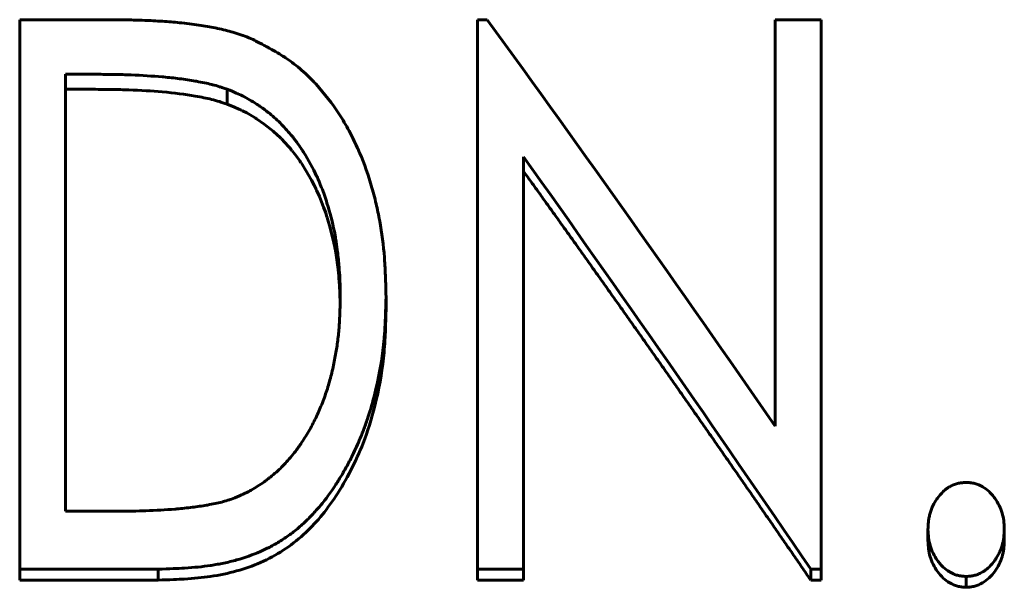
# Model space of a CAD drawing. Header units: millimetres. Extents: x 0 to 420, y 0 to 297.
# Tile 15 of 22: x 115.42 to 122.86, y 178.14 to 182.43. Entities that reach past the tile are written whole.
import ezdxf

# ---------------------------------------------------------------- set-up
doc = ezdxf.new("R2010")
doc.units = ezdxf.units.MM
doc.linetypes.add('K5LT_BASIC', pattern=[0])
doc.layers.add('Системный слой (1)', color=7, linetype='Continuous', true_color=0x6c6c6c)

# ---------------------------------------------------------------- blocks, each defined once
blk = doc.blocks.new('U18')
at = {"layer": 'Системный слой (1)', "color": 150, "linetype": 'K5LT_BASIC', "lineweight": 60, "true_color": 0x0080ff}
for p, q in [((117.0392, 181.7717), (116.9852, 181.794)), ((117.0729, 181.7569), (117.0392, 181.7717)), ((117.0871, 181.7504), (117.0729, 181.7569)), ((117.0936, 181.7473), (117.0871, 181.7504)), ((117.0966, 181.7458), (117.0936, 181.7473)), ((117.0981, 181.7451), (117.0966, 181.7458)), ((117.0988, 181.7448), (117.0981, 181.7451)), ((117.0992, 181.7446), (117.0988, 181.7448)), ((117.0994, 181.7445), (117.0992, 181.7446)), ((117.0995, 181.7444), (117.0994, 181.7445)), ((117.1317, 181.7279), (117.0995, 181.7444)), ((117.1693, 181.7066), (117.1317, 181.7279)), ((117.1881, 181.6953), (117.1693, 181.7066)), ((117.1974, 181.6895), (117.1881, 181.6953)), ((117.2021, 181.6865), (117.1974, 181.6895)), ((117.2044, 181.685), (117.2021, 181.6865)), ((117.2056, 181.6843), (117.2044, 181.685)), ((117.2062, 181.6839), (117.2056, 181.6843)), ((117.2065, 181.6837), (117.2062, 181.6839)), ((117.2066, 181.6836), (117.2065, 181.6837)), ((117.2642, 181.644), (117.2066, 181.6836)), ((117.3319, 181.59), (117.2642, 181.644)), ((117.3639, 181.5612), (117.3319, 181.59)), ((117.3795, 181.5463), (117.3639, 181.5612)), ((117.3872, 181.5388), (117.3795, 181.5463)), ((117.391, 181.535), (117.3872, 181.5388)), ((117.3929, 181.533), (117.391, 181.535)), ((117.3938, 181.5321), (117.3929, 181.533)), ((117.3943, 181.5316), (117.3938, 181.5321)), ((117.3945, 181.5314), (117.3943, 181.5316)), ((117.3947, 181.5312), (117.3945, 181.5314)), ((117.4209, 181.504), (117.3947, 181.5312)), ((117.4485, 181.4734), (117.4209, 181.504)), ((117.4618, 181.458), (117.4485, 181.4734)), ((117.4683, 181.4503), (117.4618, 181.458)), ((117.4715, 181.4464), (117.4683, 181.4503)), ((117.4731, 181.4445), (117.4715, 181.4464)), ((117.4739, 181.4435), (117.4731, 181.4445)), ((117.4743, 181.443), (117.4739, 181.4435)), ((117.4745, 181.4428), (117.4743, 181.443)), ((117.4746, 181.4426), (117.4745, 181.4428)), ((117.4949, 181.4171), (117.4746, 181.4426)), ((117.5199, 181.3834), (117.4949, 181.4171)), ((117.5324, 181.3656), (117.5199, 181.3834)), ((117.5386, 181.3565), (117.5324, 181.3656)), ((117.5417, 181.3519), (117.5386, 181.3565)), ((117.5433, 181.3496), (117.5417, 181.3519)), ((117.5441, 181.3484), (117.5433, 181.3496)), ((117.5445, 181.3479), (117.5441, 181.3484)), ((117.5447, 181.3476), (117.5445, 181.3479)), ((117.5448, 181.3474), (117.5447, 181.3476)), ((117.5794, 181.2935), (117.5448, 181.3474)), ((117.6227, 181.2186), (117.5794, 181.2935)), ((117.6423, 181.1811), (117.6227, 181.2186)), ((117.6516, 181.1623), (117.6423, 181.1811)), ((117.6561, 181.1529), (117.6516, 181.1623)), ((117.6583, 181.1482), (117.6561, 181.1529)), ((117.6595, 181.1459), (117.6583, 181.1482)), ((117.66, 181.1447), (117.6595, 181.1459)), ((117.6603, 181.1441), (117.66, 181.1447)), ((117.6604, 181.1438), (117.6603, 181.1441)), ((117.6605, 181.1436), (117.6604, 181.1438)), ((117.6816, 181.0963), (117.6605, 181.1436)), ((117.7134, 181.0152), (117.6816, 181.0963)), ((117.7287, 180.9717), (117.7134, 181.0152)), ((117.7361, 180.9492), (117.7287, 180.9717)), ((117.7398, 180.9378), (117.7361, 180.9492)), ((117.7417, 180.932), (117.7398, 180.9378)), ((117.7426, 180.9291), (117.7417, 180.932)), ((117.743, 180.9277), (117.7426, 180.9291)), ((117.7433, 180.927), (117.743, 180.9277)), ((117.7434, 180.9266), (117.7433, 180.927)), ((117.7434, 180.9264), (117.7434, 180.9266)), ((117.758, 180.878), (117.7434, 180.9264)), ((117.7811, 180.7893), (117.758, 180.878)), ((117.7908, 180.7452), (117.7811, 180.7893)), ((117.7952, 180.7232), (117.7908, 180.7452)), ((117.7974, 180.7122), (117.7952, 180.7232)), ((117.7984, 180.7067), (117.7974, 180.7122)), ((117.7989, 180.7039), (117.7984, 180.7067)), ((117.7991, 180.7026), (117.7989, 180.7039)), ((117.7993, 180.7019), (117.7991, 180.7026)), ((117.7993, 180.7015), (117.7993, 180.7019)), ((117.7994, 180.7013), (117.7993, 180.7015)), ((117.8073, 180.6547), (117.7994, 180.7013)), ((117.8196, 180.5657), (117.8073, 180.6547)), ((117.8248, 180.5191), (117.8196, 180.5657)), ((117.8271, 180.4953), (117.8248, 180.5191)), ((117.8283, 180.4832), (117.8271, 180.4953)), ((117.8288, 180.4772), (117.8283, 180.4832)), ((117.8291, 180.4741), (117.8288, 180.4772)), ((117.8292, 180.4726), (117.8291, 180.4741)), ((117.8293, 180.4719), (117.8292, 180.4726)), ((117.8293, 180.4715), (117.8293, 180.4719)), ((117.8293, 180.4713), (117.8293, 180.4715)), ((117.83, 180.4628), (117.8293, 180.4713)), ((117.8339, 180.4085), (117.83, 180.4628)), ((117.8354, 180.3817), (117.8339, 180.4085)), ((117.836, 180.3684), (117.8354, 180.3817)), ((117.8362, 180.3618), (117.836, 180.3684)), ((117.8364, 180.3585), (117.8362, 180.3618)), ((117.8364, 180.3568), (117.8364, 180.3585)), ((117.8365, 180.356), (117.8364, 180.3568)), ((117.8365, 180.3556), (117.8365, 180.356)), ((117.8365, 180.3554), (117.8365, 180.3556)), ((117.8365, 180.3552), (117.8365, 180.3554)), ((117.838, 180.2945), (117.8365, 180.3552))]:
    blk.add_line(p, q, dxfattribs=at)

msp = doc.modelspace()

# ---------------------------------------------------------------- linework, layer by layer
at = {"layer": 'Системный слой (1)', "color": 150, "linetype": 'K5LT_BASIC', "lineweight": 60, "true_color": 0x0080ff}
for p, q in [((115.4158, 178.2785), (115.4158, 182.433)), ((115.4158, 182.433), (116.0973, 182.433)), ((118.8774, 182.433), (118.9504, 182.433)), ((118.8774, 178.2785), (118.8774, 182.433)), ((121.1274, 182.433), (121.4735, 182.433)), ((121.1274, 179.3599), (121.1274, 182.433)), ((121.4735, 178.2785), (121.4735, 182.433)), ((115.9892, 182.0202), (115.762, 182.0202)), ((115.762, 178.7166), (115.762, 182.0202)), ((115.9892, 181.9065), (115.762, 181.9065)), ((116.9853, 181.9067), (116.9852, 181.794)), ((119.2235, 178.2785), (119.2235, 181.3963)), ((118.1851, 180.3376), (118.1851, 180.238)), ((115.762, 178.7166), (116.1343, 178.7166)), ((122.2812, 178.58), (122.2812, 178.495)), ((122.8581, 178.58), (122.8581, 178.495)), ((115.4158, 178.2785), (115.4158, 178.196)), ((116.4615, 178.2785), (115.4158, 178.2785)), ((116.4615, 178.2785), (116.4615, 178.196)), ((118.8774, 178.2785), (118.8774, 178.196)), ((119.2235, 178.2785), (118.8774, 178.2785)), ((119.2235, 178.2785), (119.2235, 178.196)), ((121.4735, 178.2785), (121.3951, 178.2785)), ((121.3951, 178.2785), (121.3951, 178.196)), ((121.4735, 178.2785), (121.4735, 178.196)), ((116.4615, 178.196), (115.4158, 178.196)), ((119.2235, 178.196), (118.8774, 178.196)), ((121.4735, 178.196), (121.3951, 178.196)), ((122.5697, 178.2235), (122.5697, 178.1415))]:
    msp.add_line(p, q, dxfattribs=at)
for points, knots in [([(116.0973, 182.433), (116.1768, 182.4324), (116.2368, 182.4316), (116.2792, 182.4306), (116.282, 182.4305), (116.3107, 182.4298), (116.3363, 182.4289), (116.3644, 182.4278), (116.3669, 182.4277), (116.4196, 182.4256), (116.5129, 182.4204), (116.5981, 182.4128), (116.6393, 182.4084), (116.6403, 182.4083), (116.6938, 182.4024), (116.7889, 182.3901), (116.8703, 182.3755), (116.9083, 182.3675), (116.9091, 182.3674), (116.9527, 182.3581), (116.9915, 182.3485), (117.032, 182.3369), (117.0366, 182.3356), (117.0618, 182.328), (117.0817, 182.3214), (117.103, 182.3136), (117.1048, 182.3129), (117.1197, 182.3074), (117.1405, 182.2993), (117.1682, 182.2883)], [0, 0, 0, 0, 0.1640625, 0.1640625, 0.171875, 0.171875, 0.2421875, 0.2421875, 0.25, 0.25, 0.375, 0.4960938, 0.4960938, 0.5, 0.5, 0.625, 0.7460938, 0.7460938, 0.75, 0.75, 0.859375, 0.859375, 0.875, 0.875, 0.9335938, 0.9335938, 0.9375, 0.9375, 0.9999991, 0.9999991, 0.9999991, 0.9999991]), ([(117.1682, 182.2883), (117.1985, 182.2728), (117.225, 182.2592), (117.2588, 182.2415), (117.2788, 182.231), (117.2951, 182.2222), (117.3027, 182.2181), (117.3028, 182.218), (117.3468, 182.1939), (117.3852, 182.1711), (117.4237, 182.1459), (117.4281, 182.143), (117.4719, 182.1135), (117.5099, 182.0841), (117.5658, 182.0353), (117.6003, 182.0033), (117.6341, 181.9685), (117.6519, 181.9492), (117.6544, 181.9465), (117.7201, 181.8747), (117.7781, 181.7994), (117.8569, 181.678), (117.9051, 181.5969), (117.948, 181.5104), (117.9689, 181.4644), (117.9703, 181.4613), (118.0086, 181.3758), (118.0409, 181.2888), (118.0823, 181.1517), (118.106, 181.064), (118.1255, 180.9726), (118.1348, 180.9228), (118.136, 180.9162), (118.1535, 180.8197), (118.1653, 180.7277), (118.1726, 180.6315), (118.1728, 180.6282), (118.1746, 180.6043), (118.176, 180.5817), (118.1779, 180.5458), (118.1791, 180.5219), (118.1801, 180.4968), (118.1806, 180.4835), (118.1807, 180.4823), (118.1819, 180.4498), (118.1834, 180.4018), (118.1851, 180.3376)], [0, 0, 0, 0, 0.03125, 0.03125, 0.046875, 0.061523, 0.061523, 0.0625, 0.0625, 0.117188, 0.117188, 0.125, 0.125, 0.1875, 0.1875, 0.21875, 0.246094, 0.246094, 0.25, 0.25, 0.375, 0.375, 0.4375, 0.496094, 0.496094, 0.5, 0.5, 0.625, 0.625, 0.6875, 0.742188, 0.742188, 0.75, 0.75, 0.871094, 0.871094, 0.875, 0.875, 0.90625, 0.90625, 0.921875, 0.936523, 0.936523, 0.9375, 0.9375, 1, 1, 1, 1]), ([(116.9853, 181.9067), (116.9722, 181.9112), (116.9507, 181.9185), (116.9348, 181.9237), (116.9278, 181.926), (116.9274, 181.9261), (116.9089, 181.9319), (116.8914, 181.9369), (116.871, 181.9421), (116.8681, 181.9429), (116.8329, 181.9516), (116.7948, 181.9596), (116.7488, 181.9679), (116.7454, 181.9686), (116.7051, 181.9757), (116.6281, 181.9874), (116.5441, 181.9964), (116.4989, 182.0003), (116.4957, 182.0006), (116.4194, 182.0071), (116.3411, 182.0119), (116.2526, 182.0156), (116.2467, 182.0158), (116.2011, 182.0175), (116.1604, 182.0186), (116.118, 182.0192), (116.1162, 182.0192), (116.0874, 182.0196), (116.0454, 182.0199), (115.9892, 182.0202)], [0, 0, 0, 0, 0.03125, 0.058594, 0.058594, 0.0625, 0.0625, 0.117188, 0.117188, 0.125, 0.125, 0.242188, 0.242188, 0.25, 0.25, 0.375, 0.492188, 0.492188, 0.5, 0.5, 0.734375, 0.734375, 0.75, 0.75, 0.871094, 0.871094, 0.875, 0.875, 1, 1, 1, 1]), ([(116.9852, 181.794), (116.959, 181.8029), (116.9393, 181.8095), (116.9261, 181.8136), (116.9064, 181.8198), (116.8864, 181.8254), (116.8659, 181.8304), (116.8306, 181.8391), (116.7896, 181.8475), (116.743, 181.8558), (116.6672, 181.8692), (116.5839, 181.8797), (116.4932, 181.8873), (116.4144, 181.894), (116.3305, 181.899), (116.2415, 181.9024), (116.1996, 181.904), (116.1576, 181.905), (116.1153, 181.9056), (116.0872, 181.906), (116.0452, 181.9063), (115.9892, 181.9065)], [0, 0, 0, 0, 0.0625, 0.0625, 0.0625, 0.125, 0.125, 0.125, 0.25, 0.25, 0.25, 0.5, 0.5, 0.5, 0.75, 0.75, 0.75, 0.875, 0.875, 0.875, 1, 1, 1, 1]), ([(117.8389, 180.3384), (117.8386, 180.3645), (117.8382, 180.3874), (117.8376, 180.4167), (117.8374, 180.4257), (117.8371, 180.4379), (117.8369, 180.4447), (117.8367, 180.4508), (117.8365, 180.4542), (117.8365, 180.4546), (117.8355, 180.4844), (117.8339, 180.5135), (117.831, 180.5529), (117.8302, 180.5623), (117.8257, 180.6146), (117.8182, 180.6849), (117.8086, 180.7506), (117.8025, 180.7869), (117.8011, 180.7954), (117.7867, 180.8752), (117.7695, 180.9461), (117.7464, 181.0222), (117.7451, 181.0266), (117.7306, 181.0728), (117.7173, 181.1116), (117.6966, 181.1664), (117.6843, 181.1973), (117.6716, 181.2265), (117.6642, 181.2428), (117.6625, 181.2465), (117.6326, 181.3109), (117.5996, 181.3709), (117.556, 181.4392), (117.5506, 181.4475), (117.5332, 181.4739), (117.5156, 181.4991), (117.4981, 181.5225), (117.4864, 181.5377), (117.4808, 181.5448), (117.4624, 181.5674), (117.4496, 181.5824), (117.423, 181.6122), (117.4088, 181.6273), (117.3666, 181.6705), (117.3145, 181.7181), (117.2575, 181.7608), (117.2238, 181.784), (117.2155, 181.7896), (117.189, 181.8068), (117.1545, 181.8279), (117.1198, 181.8466), (117.1018, 181.8556), (117.1003, 181.8563), (117.0743, 181.8692), (117.0362, 181.8859), (116.9853, 181.9067)], [0, 0, 0, 0, 0.03125, 0.03125, 0.046875, 0.046875, 0.0546875, 0.0605469, 0.0605469, 0.0625, 0.0625, 0.109375, 0.109375, 0.125, 0.125, 0.1875, 0.234375, 0.234375, 0.25, 0.25, 0.3671875, 0.3671875, 0.375, 0.375, 0.4375, 0.4375, 0.46875, 0.4921875, 0.4921875, 0.5, 0.5, 0.609375, 0.609375, 0.625, 0.625, 0.65625, 0.671875, 0.671875, 0.6875, 0.6875, 0.71875, 0.71875, 0.75, 0.75, 0.8125, 0.859375, 0.859375, 0.875, 0.875, 0.90625, 0.9355469, 0.9355469, 0.9375, 0.9375, 0.9999994, 0.9999994, 0.9999994, 0.9999994]), ([(118.1851, 180.3376), (118.184, 180.2969), (118.183, 180.2613), (118.1815, 180.2154), (118.181, 180.2014), (118.1803, 180.1823), (118.1798, 180.171), (118.1793, 180.1607), (118.1791, 180.1556), (118.1791, 180.1553), (118.1775, 180.1207), (118.1756, 180.0886), (118.1722, 180.0428), (118.1701, 180.0167), (118.1677, 179.9918), (118.1662, 179.9779), (118.1659, 179.9747), (118.1541, 179.8652), (118.1361, 179.759), (118.108, 179.6373), (118.1044, 179.6224), (118.085, 179.5443), (118.0676, 179.4838), (118.0385, 179.3961), (118.0283, 179.3673), (118.007, 179.3108), (117.9952, 179.2813), (117.9645, 179.2093), (117.9447, 179.1667), (117.9165, 179.1105), (117.9089, 179.0958), (117.8863, 179.0531), (117.8572, 179.001), (117.8267, 178.9514), (117.8101, 178.9256), (117.8082, 178.9228), (117.7685, 178.862), (117.7294, 178.8088), (117.6682, 178.7352), (117.6291, 178.6912), (117.5886, 178.6508), (117.5666, 178.6301), (117.5641, 178.6278), (117.5367, 178.6026), (117.5118, 178.5814), (117.4608, 178.5416), (117.4351, 178.5231), (117.3812, 178.4881), (117.3291, 178.4571), (117.2736, 178.4297), (117.2433, 178.416), (117.2392, 178.4141), (117.1787, 178.3875), (117.1186, 178.3661), (117.0238, 178.3395), (116.961, 178.3241), (116.8952, 178.3122), (116.8605, 178.3069), (116.858, 178.3065), (116.7986, 178.2977), (116.7341, 178.2912), (116.6616, 178.2867), (116.66, 178.2866), (116.6156, 178.2839), (116.5496, 178.2812), (116.4615, 178.2785)], [0, 0, 0, 0, 0.03125, 0.03125, 0.046875, 0.046875, 0.054688, 0.061523, 0.061523, 0.0625, 0.0625, 0.09375, 0.09375, 0.109375, 0.121094, 0.121094, 0.125, 0.125, 0.234375, 0.234375, 0.25, 0.25, 0.3125, 0.3125, 0.34375, 0.34375, 0.375, 0.375, 0.421875, 0.421875, 0.4375, 0.4375, 0.46875, 0.496094, 0.496094, 0.5, 0.5, 0.5625, 0.5625, 0.59375, 0.621094, 0.621094, 0.625, 0.625, 0.65625, 0.65625, 0.6875, 0.6875, 0.71875, 0.746094, 0.746094, 0.75, 0.75, 0.8125, 0.8125, 0.84375, 0.873047, 0.873047, 0.875, 0.875, 0.936523, 0.936523, 0.9375, 0.9375, 1, 1, 1, 1]), ([(117.0601, 178.825), (117.0837, 178.8359), (117.1022, 178.8446), (117.117, 178.8518), (117.1186, 178.8525), (117.1216, 178.854), (117.1244, 178.8554), (117.1405, 178.8633), (117.1536, 178.8702), (117.1826, 178.886), (117.1984, 178.8954), (117.2307, 178.9158), (117.2549, 178.9321), (117.2789, 178.95), (117.2949, 178.9622), (117.3032, 178.9688), (117.3269, 178.9878), (117.3419, 179.0004), (117.3701, 179.0255), (117.3831, 179.0377), (117.4083, 179.0629), (117.4337, 179.0897), (117.4594, 179.1197), (117.4853, 179.1512), (117.4964, 179.1655), (117.5136, 179.1882), (117.5192, 179.1959), (117.5304, 179.2113), (117.5361, 179.2193), (117.5519, 179.242), (117.5724, 179.273), (117.5919, 179.3054), (117.6108, 179.3386), (117.6201, 179.3557), (117.6456, 179.4046), (117.6777, 179.4715), (117.7057, 179.5415), (117.7319, 179.6131), (117.7431, 179.6474), (117.7639, 179.7186), (117.773, 179.7542), (117.7902, 179.8303), (117.7977, 179.8671), (117.8103, 179.9381), (117.8154, 179.9718), (117.8242, 180.043), (117.8287, 180.0889), (117.8319, 180.1365), (117.8327, 180.1485), (117.8328, 180.1507), (117.8332, 180.1571), (117.8335, 180.1621), (117.8344, 180.1815), (117.8351, 180.1972), (117.837, 180.2493), (117.8381, 180.2906), (117.8389, 180.3384)], [0, 0, 0, 0, 0.03125, 0.03125, 0.035156, 0.035156, 0.039062, 0.039062, 0.0625, 0.0625, 0.09375, 0.09375, 0.125, 0.140625, 0.140625, 0.15625, 0.15625, 0.1875, 0.1875, 0.21875, 0.21875, 0.25, 0.28125, 0.28125, 0.3125, 0.3125, 0.328125, 0.328125, 0.34375, 0.34375, 0.375, 0.40625, 0.40625, 0.4375, 0.4375, 0.5, 0.5625, 0.5625, 0.625, 0.625, 0.6875, 0.6875, 0.75, 0.75, 0.8125, 0.8125, 0.875, 0.890625, 0.890625, 0.894531, 0.894531, 0.90625, 0.90625, 0.9375, 0.9375, 1, 1, 1, 1]), ([(118.1851, 180.238), (118.183, 180.1573), (118.1809, 180.0966), (118.1791, 180.0562), (118.1759, 179.9896), (118.1714, 179.929), (118.1655, 179.8744), (118.1525, 179.7545), (118.1309, 179.6341), (118.1005, 179.5133), (118.0757, 179.4141), (118.0459, 179.3199), (118.0111, 179.2308), (117.984, 179.1613), (117.9534, 179.0932), (117.9193, 179.0266), (117.8838, 178.9574), (117.846, 178.8924), (117.8059, 178.8314), (117.7311, 178.7179), (117.6495, 178.6205), (117.5611, 178.5397), (117.5124, 178.4951), (117.4614, 178.4557), (117.4081, 178.4213), (117.3544, 178.3865), (117.2969, 178.3558), (117.2356, 178.329), (117.1219, 178.2793), (116.9954, 178.2441), (116.8562, 178.2235), (116.7978, 178.2149), (116.7322, 178.2084), (116.6594, 178.204), (116.6157, 178.2014), (116.5498, 178.1987), (116.4615, 178.196)], [0, 0, 0, 0, 0.0625, 0.0625, 0.0625, 0.125, 0.125, 0.125, 0.25, 0.25, 0.25, 0.35, 0.35, 0.35, 0.425, 0.425, 0.425, 0.5, 0.5, 0.5, 0.625, 0.625, 0.625, 0.6875, 0.6875, 0.6875, 0.75, 0.75, 0.75, 0.875, 0.875, 0.875, 0.9375, 0.9375, 0.9375, 1, 1, 1, 1]), ([(122.2812, 178.58), (122.2818, 178.5938), (122.2825, 178.6059), (122.2835, 178.6214), (122.2841, 178.6297), (122.2848, 178.6366), (122.2852, 178.6403), (122.2852, 178.6407), (122.2866, 178.6525), (122.2882, 178.6629), (122.2922, 178.6832), (122.2946, 178.6929), (122.3033, 178.7232), (122.3173, 178.7597), (122.3371, 178.7935), (122.3492, 178.8109), (122.3506, 178.8128), (122.3661, 178.8342), (122.3807, 178.8509), (122.4038, 178.8725), (122.4177, 178.8842), (122.4322, 178.894), (122.4406, 178.8993), (122.4424, 178.9004), (122.4545, 178.9074), (122.4692, 178.9146), (122.4844, 178.9202), (122.4945, 178.9236), (122.5, 178.9251), (122.5137, 178.9286), (122.5237, 178.9304), (122.5355, 178.9318), (122.5366, 178.9319), (122.5442, 178.9328), (122.5551, 178.9338), (122.5697, 178.9348)], [0.0000042, 0.0000042, 0.0000042, 0.0000042, 0.0625, 0.0625, 0.09375, 0.1171875, 0.1171875, 0.125, 0.125, 0.1875, 0.1875, 0.25, 0.25, 0.375, 0.484375, 0.484375, 0.5, 0.5, 0.625, 0.625, 0.6875, 0.734375, 0.734375, 0.75, 0.75, 0.8125, 0.84375, 0.84375, 0.875, 0.875, 0.9335938, 0.9335938, 0.9375, 0.9375, 0.9999998, 0.9999998, 0.9999998, 0.9999998]), ([(122.5697, 178.9348), (122.5833, 178.9338), (122.5937, 178.9329), (122.6014, 178.9321), (122.6016, 178.9321), (122.6082, 178.9313), (122.6139, 178.9305), (122.6246, 178.9286), (122.6293, 178.9276), (122.645, 178.9238), (122.6628, 178.9179), (122.68, 178.9097), (122.6896, 178.9045), (122.6923, 178.903), (122.7114, 178.8916), (122.7276, 178.8793), (122.7507, 178.8576), (122.7618, 178.8459), (122.7725, 178.8329), (122.7796, 178.824), (122.7832, 178.8192), (122.8123, 178.7789), (122.8309, 178.7412), (122.8472, 178.6851), (122.851, 178.6661), (122.8536, 178.6447), (122.8539, 178.6428), (122.8555, 178.6283), (122.8569, 178.6076), (122.8581, 178.58)], [0, 0, 0, 0, 0.0585938, 0.0585938, 0.0625, 0.0625, 0.09375, 0.09375, 0.125, 0.125, 0.1875, 0.234375, 0.234375, 0.25, 0.25, 0.375, 0.375, 0.4375, 0.46875, 0.46875, 0.5, 0.5, 0.75, 0.75, 0.8671875, 0.8671875, 0.875, 0.875, 0.9999959, 0.9999959, 0.9999959, 0.9999959]), ([(116.1343, 178.7166), (116.2333, 178.7172), (116.3106, 178.7184), (116.367, 178.7203), (116.3675, 178.7203), (116.4459, 178.7231), (116.5193, 178.7272), (116.5936, 178.7334), (116.5978, 178.7337), (116.6429, 178.7376), (116.7192, 178.7457), (116.7931, 178.7566), (116.8305, 178.7629), (116.8325, 178.7633), (116.8762, 178.7708), (116.9122, 178.7783), (116.9455, 178.7869), (116.9472, 178.7873), (116.9674, 178.7927), (116.9849, 178.7979), (117.0031, 178.8041), (117.0046, 178.8046), (117.0176, 178.8091), (117.0358, 178.8158), (117.0601, 178.825)], [0, 0, 0, 0, 0.2460938, 0.2460938, 0.25, 0.25, 0.484375, 0.484375, 0.5, 0.5, 0.625, 0.7421875, 0.7421875, 0.75, 0.75, 0.8671875, 0.8671875, 0.875, 0.875, 0.9335938, 0.9335938, 0.9375, 0.9375, 0.9999988, 0.9999988, 0.9999988, 0.9999988]), ([(122.5697, 178.2235), (122.5561, 178.2245), (122.5457, 178.2253), (122.538, 178.2262), (122.5378, 178.2262), (122.5252, 178.2277), (122.5148, 178.2295), (122.4951, 178.2348), (122.4778, 178.2407), (122.4603, 178.2492), (122.4503, 178.2547), (122.4475, 178.2563), (122.4279, 178.2677), (122.4115, 178.2801), (122.3883, 178.3018), (122.3771, 178.3135), (122.3665, 178.3264), (122.3596, 178.3352), (122.3559, 178.3401), (122.3403, 178.3619), (122.3295, 178.38), (122.3112, 178.4175), (122.3036, 178.4373), (122.2925, 178.4753), (122.2886, 178.4944), (122.2859, 178.5154), (122.2857, 178.5171), (122.284, 178.5317), (122.2825, 178.5524), (122.2812, 178.58)], [0, 0, 0, 0, 0.058594, 0.058594, 0.0625, 0.0625, 0.125, 0.125, 0.1875, 0.234375, 0.234375, 0.25, 0.25, 0.375, 0.375, 0.4375, 0.46875, 0.46875, 0.5, 0.5, 0.625, 0.625, 0.75, 0.75, 0.867188, 0.867188, 0.875, 0.875, 1, 1, 1, 1]), ([(122.8581, 178.58), (122.8575, 178.5662), (122.8568, 178.5541), (122.8557, 178.5387), (122.8551, 178.5304), (122.8544, 178.5234), (122.854, 178.5198), (122.8539, 178.5194), (122.8513, 178.4965), (122.8472, 178.4761), (122.836, 178.4379), (122.8281, 178.4183), (122.8098, 178.3821), (122.8005, 178.3662), (122.7889, 178.3491), (122.7876, 178.3473), (122.7727, 178.3263), (122.7585, 178.3097), (122.7355, 178.2878), (122.7216, 178.276), (122.7069, 178.2657), (122.6983, 178.2602), (122.6963, 178.2591), (122.6841, 178.2518), (122.6693, 178.2442), (122.6544, 178.2384), (122.6444, 178.235), (122.6391, 178.2334), (122.6255, 178.2298), (122.6156, 178.2279), (122.6038, 178.2265), (122.6027, 178.2263), (122.5951, 178.2255), (122.5843, 178.2245), (122.5697, 178.2235)], [0, 0, 0, 0, 0.0625, 0.0625, 0.09375, 0.1171875, 0.1171875, 0.125, 0.125, 0.25, 0.25, 0.375, 0.375, 0.484375, 0.484375, 0.5, 0.5, 0.625, 0.625, 0.6875, 0.734375, 0.734375, 0.75, 0.75, 0.8125, 0.84375, 0.84375, 0.875, 0.875, 0.9335938, 0.9335938, 0.9375, 0.9375, 0.9999998, 0.9999998, 0.9999998, 0.9999998]), ([(122.5697, 178.1415), (122.5552, 178.1425), (122.5444, 178.1434), (122.5371, 178.1443), (122.5253, 178.1456), (122.5146, 178.1475), (122.5049, 178.1501), (122.4853, 178.1552), (122.4654, 178.1636), (122.4453, 178.1753), (122.4105, 178.1954), (122.3796, 178.2242), (122.3528, 178.2615), (122.3279, 178.2961), (122.3096, 178.3333), (122.2979, 178.373), (122.2922, 178.3924), (122.2881, 178.4126), (122.2856, 178.4335), (122.284, 178.4471), (122.2825, 178.4676), (122.2812, 178.495)], [0, 0, 0, 0, 0.0625, 0.0625, 0.0625, 0.125, 0.125, 0.125, 0.25, 0.25, 0.25, 0.5, 0.5, 0.5, 0.75, 0.75, 0.75, 0.875, 0.875, 0.875, 1, 1, 1, 1]), ([(122.8581, 178.495), (122.8568, 178.4677), (122.8554, 178.4472), (122.8538, 178.4336), (122.8513, 178.4122), (122.8472, 178.392), (122.8416, 178.3731), (122.836, 178.3542), (122.8282, 178.335), (122.8183, 178.3155), (122.8086, 178.2964), (122.7978, 178.2785), (122.786, 178.2619), (122.7595, 178.2249), (122.7289, 178.196), (122.6939, 178.1753), (122.6744, 178.1637), (122.6545, 178.1553), (122.6344, 178.1501), (122.625, 178.1476), (122.6143, 178.1457), (122.6023, 178.1443), (122.5953, 178.1435), (122.5844, 178.1425), (122.5697, 178.1415)], [0, 0, 0, 0, 0.125, 0.125, 0.125, 0.25, 0.25, 0.25, 0.375, 0.375, 0.375, 0.5, 0.5, 0.5, 0.75, 0.75, 0.75, 0.875, 0.875, 0.875, 0.9375, 0.9375, 0.9375, 1, 1, 1, 1])]:
    msp.add_open_spline(points, degree=3, knots=knots, dxfattribs=at)
for points, degree in [([(118.9504, 182.433), (119.6761, 181.4363), (120.4017, 180.4098), (121.1274, 179.3599)], 3), ([(121.3951, 178.2785), (120.6712, 179.3409), (119.9474, 180.3823), (119.2235, 181.3963)], 3), ([(121.3951, 178.196), (120.8522, 178.9862), (120.3093, 179.766), (119.7664, 180.5337), (119.2235, 181.2879)], 4)]:
    msp.add_open_spline(points, degree=degree, dxfattribs=at)

# ---------------------------------------------------------------- block references
at = {"layer": 'Системный слой (1)'}
msp.add_blockref('U18', (0, 0), dxfattribs=at)

doc.saveas('drawing.dxf')
